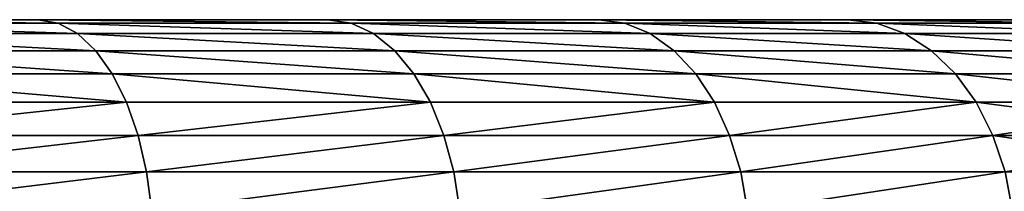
# Model space of a CAD drawing. Extents: x 1 to 183, y 3 to 451.
# Tile 245 of 256: x 109.37 to 120.18, y 386.21 to 388.1. Entities that reach past the tile are written whole.
import ezdxf

# ---------------------------------------------------------------- set-up
doc = ezdxf.new("R2010")
doc.units = 0
doc.header["$LTSCALE"] = 2.54
doc.layers.get('0').update_dxf_attribs({"color": 13, "linetype": 'CONTINUOUS'})

# ---------------------------------------------------------------- blocks, each defined once
blk = doc.blocks.new('DOZOWNIK_DO_MYD_A_FRIEGO_S')
at = {"color": 0}
for p, q in [((109.572, 388.099, 56.253), (106.21, 388.099, 54.519)), ((106.21, 388.099, 126.837), (109.572, 388.099, 125.103)), ((106.21, 388.099, 126.837), (109.572, 388.099, 125.103)), ((109.572, 388.099, 56.253), (106.21, 388.099, 54.519)), ((109.793, 388.061, 125.485), (106.393, 388.061, 127.238)), ((109.793, 388.061, 125.485), (106.393, 388.061, 127.238)), ((106.393, 388.061, 54.118), (109.793, 388.061, 55.871)), ((106.393, 388.061, 54.118), (109.793, 388.061, 55.871)), ((112.754, 388.099, 58.298), (109.572, 388.099, 56.253)), ((109.572, 388.099, 125.103), (112.754, 388.099, 123.058)), ((109.572, 388.099, 125.103), (112.754, 388.099, 123.058)), ((109.572, 388.099, 125.103), (109.793, 388.061, 125.485)), ((109.572, 388.099, 125.103), (109.793, 388.061, 125.485)), ((109.572, 388.099, 56.253), (109.793, 388.061, 55.871)), ((112.754, 388.099, 58.298), (109.572, 388.099, 56.253)), ((109.572, 388.099, 56.253), (109.793, 388.061, 55.871)), ((113.01, 388.061, 123.417), (109.793, 388.061, 125.485)), ((109.793, 388.061, 125.485), (110.006, 387.946, 125.856)), ((113.01, 388.061, 123.417), (109.793, 388.061, 125.485)), ((109.793, 388.061, 125.485), (110.006, 387.946, 125.856)), ((109.793, 388.061, 55.871), (110.006, 387.946, 55.5)), ((113.01, 388.061, 57.939), (109.793, 388.061, 55.871)), ((113.01, 388.061, 57.939), (109.793, 388.061, 55.871)), ((109.793, 388.061, 55.871), (110.006, 387.946, 55.5)), ((115.728, 388.099, 60.636), (112.754, 388.099, 58.298)), ((112.754, 388.099, 123.058), (115.728, 388.099, 120.72)), ((112.754, 388.099, 123.058), (115.728, 388.099, 120.72)), ((112.754, 388.099, 123.058), (113.01, 388.061, 123.417)), ((112.754, 388.099, 123.058), (113.01, 388.061, 123.417)), ((112.754, 388.099, 58.298), (113.01, 388.061, 57.939)), ((112.754, 388.099, 58.298), (113.01, 388.061, 57.939)), ((115.728, 388.099, 60.636), (112.754, 388.099, 58.298)), ((113.01, 388.061, 123.417), (116.017, 388.061, 121.053)), ((113.01, 388.061, 123.417), (116.017, 388.061, 121.053)), ((113.01, 388.061, 123.417), (113.258, 387.946, 123.766)), ((113.01, 388.061, 123.417), (113.258, 387.946, 123.766)), ((113.01, 388.061, 57.939), (113.258, 387.946, 57.59)), ((113.01, 388.061, 57.939), (113.258, 387.946, 57.59)), ((113.01, 388.061, 57.939), (116.017, 388.061, 60.303)), ((113.01, 388.061, 57.939), (116.017, 388.061, 60.303)), ((118.466, 388.099, 63.247), (115.728, 388.099, 60.636)), ((115.728, 388.099, 120.72), (118.466, 388.099, 118.109)), ((116.017, 388.061, 121.053), (115.728, 388.099, 120.72)), ((115.728, 388.099, 120.72), (118.466, 388.099, 118.109)), ((116.017, 388.061, 121.053), (115.728, 388.099, 120.72)), ((115.728, 388.099, 60.636), (116.017, 388.061, 60.303)), ((118.466, 388.099, 63.247), (115.728, 388.099, 60.636)), ((115.728, 388.099, 60.636), (116.017, 388.061, 60.303)), ((116.297, 387.946, 121.376), (116.017, 388.061, 121.053)), ((116.017, 388.061, 121.053), (118.785, 388.061, 118.414)), ((116.017, 388.061, 121.053), (118.785, 388.061, 118.414)), ((116.297, 387.946, 121.376), (116.017, 388.061, 121.053)), ((116.017, 388.061, 60.303), (116.297, 387.946, 59.98)), ((118.785, 388.061, 62.942), (116.017, 388.061, 60.303)), ((118.785, 388.061, 62.942), (116.017, 388.061, 60.303)), ((116.017, 388.061, 60.303), (116.297, 387.946, 59.98)), ((120.943, 388.099, 66.106), (118.466, 388.099, 63.247)), ((118.466, 388.099, 118.109), (120.943, 388.099, 115.25)), ((120.943, 388.099, 66.106), (118.466, 388.099, 63.247)), ((118.785, 388.061, 62.942), (118.466, 388.099, 63.247)), ((118.466, 388.099, 118.109), (120.943, 388.099, 115.25)), ((118.466, 388.099, 118.109), (118.785, 388.061, 118.414)), ((118.466, 388.099, 118.109), (118.785, 388.061, 118.414)), ((118.785, 388.061, 62.942), (118.466, 388.099, 63.247)), ((121.29, 388.061, 65.833), (118.785, 388.061, 62.942)), ((121.29, 388.061, 65.833), (118.785, 388.061, 62.942)), ((119.094, 387.946, 62.647), (118.785, 388.061, 62.942)), ((121.29, 388.061, 115.523), (118.785, 388.061, 118.414)), ((118.785, 388.061, 118.414), (119.094, 387.946, 118.709)), ((121.29, 388.061, 115.523), (118.785, 388.061, 118.414)), ((118.785, 388.061, 118.414), (119.094, 387.946, 118.709)), ((119.094, 387.946, 62.647), (118.785, 388.061, 62.942)), ((110.006, 387.946, 125.856), (106.571, 387.946, 127.627)), ((110.006, 387.946, 125.856), (106.571, 387.946, 127.627)), ((106.571, 387.946, 53.729), (110.006, 387.946, 55.5)), ((106.571, 387.946, 53.729), (110.006, 387.946, 55.5)), ((113.258, 387.946, 123.766), (110.006, 387.946, 125.856)), ((110.006, 387.946, 125.856), (110.207, 387.759, 126.203)), ((113.258, 387.946, 123.766), (110.006, 387.946, 125.856)), ((110.006, 387.946, 125.856), (110.207, 387.759, 126.203)), ((110.006, 387.946, 55.5), (110.207, 387.759, 55.153)), ((113.258, 387.946, 57.59), (110.006, 387.946, 55.5)), ((113.258, 387.946, 57.59), (110.006, 387.946, 55.5)), ((110.006, 387.946, 55.5), (110.207, 387.759, 55.153)), ((113.258, 387.946, 123.766), (116.297, 387.946, 121.376)), ((113.258, 387.946, 123.766), (116.297, 387.946, 121.376)), ((113.258, 387.946, 123.766), (113.491, 387.759, 124.093)), ((113.258, 387.946, 123.766), (113.491, 387.759, 124.093)), ((113.258, 387.946, 57.59), (113.491, 387.759, 57.263)), ((113.258, 387.946, 57.59), (113.491, 387.759, 57.263)), ((113.258, 387.946, 57.59), (116.297, 387.946, 59.98)), ((113.258, 387.946, 57.59), (116.297, 387.946, 59.98)), ((116.56, 387.759, 121.68), (116.297, 387.946, 121.376)), ((116.297, 387.946, 121.376), (119.094, 387.946, 118.709)), ((116.297, 387.946, 121.376), (119.094, 387.946, 118.709)), ((116.56, 387.759, 121.68), (116.297, 387.946, 121.376)), ((116.297, 387.946, 59.98), (116.56, 387.759, 59.676)), ((119.094, 387.946, 62.647), (116.297, 387.946, 59.98)), ((119.094, 387.946, 62.647), (116.297, 387.946, 59.98)), ((116.297, 387.946, 59.98), (116.56, 387.759, 59.676)), ((121.626, 387.946, 65.569), (119.094, 387.946, 62.647)), ((121.626, 387.946, 65.569), (119.094, 387.946, 62.647)), ((119.385, 387.759, 62.37), (119.094, 387.946, 62.647)), ((121.626, 387.946, 115.787), (119.094, 387.946, 118.709)), ((119.094, 387.946, 118.709), (119.385, 387.759, 118.986)), ((121.626, 387.946, 115.787), (119.094, 387.946, 118.709)), ((119.094, 387.946, 118.709), (119.385, 387.759, 118.986)), ((119.385, 387.759, 62.37), (119.094, 387.946, 62.647)), ((110.207, 387.759, 126.203), (106.737, 387.759, 127.992)), ((110.207, 387.759, 126.203), (106.737, 387.759, 127.992)), ((106.737, 387.759, 53.364), (110.207, 387.759, 55.153)), ((106.737, 387.759, 53.364), (110.207, 387.759, 55.153)), ((113.491, 387.759, 124.093), (110.207, 387.759, 126.203)), ((110.207, 387.759, 126.203), (110.388, 387.505, 126.517)), ((113.491, 387.759, 124.093), (110.207, 387.759, 126.203)), ((110.207, 387.759, 126.203), (110.388, 387.505, 126.517)), ((110.207, 387.759, 55.153), (110.388, 387.505, 54.839)), ((113.491, 387.759, 57.263), (110.207, 387.759, 55.153)), ((113.491, 387.759, 57.263), (110.207, 387.759, 55.153)), ((110.207, 387.759, 55.153), (110.388, 387.505, 54.839)), ((113.491, 387.759, 124.093), (116.56, 387.759, 121.68)), ((113.491, 387.759, 124.093), (116.56, 387.759, 121.68)), ((113.491, 387.759, 124.093), (113.701, 387.505, 124.388)), ((113.491, 387.759, 124.093), (113.701, 387.505, 124.388)), ((113.491, 387.759, 57.263), (113.701, 387.505, 56.968)), ((113.491, 387.759, 57.263), (113.701, 387.505, 56.968)), ((113.491, 387.759, 57.263), (116.56, 387.759, 59.676)), ((113.491, 387.759, 57.263), (116.56, 387.759, 59.676)), ((116.797, 387.505, 121.954), (116.56, 387.759, 121.68)), ((116.56, 387.759, 121.68), (119.385, 387.759, 118.986)), ((116.56, 387.759, 121.68), (119.385, 387.759, 118.986)), ((116.797, 387.505, 121.954), (116.56, 387.759, 121.68)), ((116.56, 387.759, 59.676), (116.797, 387.505, 59.402)), ((119.385, 387.759, 62.37), (116.56, 387.759, 59.676)), ((119.385, 387.759, 62.37), (116.56, 387.759, 59.676)), ((116.56, 387.759, 59.676), (116.797, 387.505, 59.402)), ((121.941, 387.759, 65.32), (119.385, 387.759, 62.37)), ((121.941, 387.759, 65.32), (119.385, 387.759, 62.37)), ((119.647, 387.505, 62.12), (119.385, 387.759, 62.37)), ((121.941, 387.759, 116.035), (119.385, 387.759, 118.986)), ((119.385, 387.759, 118.986), (119.647, 387.505, 119.236)), ((121.941, 387.759, 116.035), (119.385, 387.759, 118.986)), ((119.385, 387.759, 118.986), (119.647, 387.505, 119.236)), ((119.647, 387.505, 62.12), (119.385, 387.759, 62.37)), ((110.388, 387.505, 126.517), (106.888, 387.505, 128.322)), ((110.388, 387.505, 126.517), (106.888, 387.505, 128.322)), ((106.888, 387.505, 53.034), (110.388, 387.505, 54.839)), ((106.888, 387.505, 53.034), (110.388, 387.505, 54.839)), ((113.701, 387.505, 124.388), (110.388, 387.505, 126.517)), ((110.388, 387.505, 126.517), (110.545, 387.192, 126.788)), ((113.701, 387.505, 124.388), (110.388, 387.505, 126.517)), ((110.388, 387.505, 126.517), (110.545, 387.192, 126.788)), ((110.388, 387.505, 54.839), (110.545, 387.192, 54.568)), ((113.701, 387.505, 56.968), (110.388, 387.505, 54.839)), ((113.701, 387.505, 56.968), (110.388, 387.505, 54.839)), ((110.388, 387.505, 54.839), (110.545, 387.192, 54.568)), ((113.701, 387.505, 124.388), (116.797, 387.505, 121.954)), ((113.701, 387.505, 124.388), (116.797, 387.505, 121.954)), ((113.701, 387.505, 124.388), (113.883, 387.192, 124.643)), ((113.701, 387.505, 124.388), (113.883, 387.192, 124.643)), ((113.701, 387.505, 56.968), (113.883, 387.192, 56.713)), ((113.701, 387.505, 56.968), (113.883, 387.192, 56.713)), ((113.701, 387.505, 56.968), (116.797, 387.505, 59.402)), ((113.701, 387.505, 56.968), (116.797, 387.505, 59.402)), ((117.002, 387.192, 122.19), (116.797, 387.505, 121.954)), ((116.797, 387.505, 121.954), (119.647, 387.505, 119.236)), ((116.797, 387.505, 121.954), (119.647, 387.505, 119.236)), ((117.002, 387.192, 122.19), (116.797, 387.505, 121.954)), ((116.797, 387.505, 59.402), (117.002, 387.192, 59.166)), ((119.647, 387.505, 62.12), (116.797, 387.505, 59.402)), ((119.647, 387.505, 62.12), (116.797, 387.505, 59.402)), ((116.797, 387.505, 59.402), (117.002, 387.192, 59.166)), ((122.226, 387.505, 65.096), (119.647, 387.505, 62.12)), ((122.226, 387.505, 65.096), (119.647, 387.505, 62.12)), ((119.874, 387.192, 61.904), (119.647, 387.505, 62.12)), ((122.226, 387.505, 116.26), (119.647, 387.505, 119.236)), ((119.647, 387.505, 119.236), (119.874, 387.192, 119.452)), ((122.226, 387.505, 116.26), (119.647, 387.505, 119.236)), ((119.647, 387.505, 119.236), (119.874, 387.192, 119.452)), ((119.874, 387.192, 61.904), (119.647, 387.505, 62.12)), ((110.545, 387.192, 126.788), (107.018, 387.192, 128.607)), ((110.545, 387.192, 126.788), (107.018, 387.192, 128.607)), ((107.018, 387.192, 52.749), (110.545, 387.192, 54.568)), ((107.018, 387.192, 52.749), (110.545, 387.192, 54.568)), ((113.883, 387.192, 124.643), (110.545, 387.192, 126.788)), ((110.545, 387.192, 126.788), (110.672, 386.829, 127.008)), ((113.883, 387.192, 124.643), (110.545, 387.192, 126.788)), ((110.545, 387.192, 126.788), (110.672, 386.829, 127.008)), ((110.545, 387.192, 54.568), (110.672, 386.829, 54.348)), ((113.883, 387.192, 56.713), (110.545, 387.192, 54.568)), ((113.883, 387.192, 56.713), (110.545, 387.192, 54.568)), ((110.545, 387.192, 54.568), (110.672, 386.829, 54.348)), ((113.883, 387.192, 124.643), (117.002, 387.192, 122.19)), ((113.883, 387.192, 124.643), (117.002, 387.192, 122.19)), ((113.883, 387.192, 124.643), (114.03, 386.829, 124.85)), ((113.883, 387.192, 124.643), (114.03, 386.829, 124.85)), ((113.883, 387.192, 56.713), (114.03, 386.829, 56.506)), ((113.883, 387.192, 56.713), (114.03, 386.829, 56.506)), ((113.883, 387.192, 56.713), (117.002, 387.192, 59.166)), ((113.883, 387.192, 56.713), (117.002, 387.192, 59.166)), ((117.168, 386.829, 122.382), (117.002, 387.192, 122.19)), ((117.002, 387.192, 122.19), (119.874, 387.192, 119.452)), ((117.002, 387.192, 122.19), (119.874, 387.192, 119.452)), ((117.168, 386.829, 122.382), (117.002, 387.192, 122.19)), ((117.002, 387.192, 59.166), (117.168, 386.829, 58.974)), ((119.874, 387.192, 61.904), (117.002, 387.192, 59.166)), ((119.874, 387.192, 61.904), (117.002, 387.192, 59.166)), ((117.002, 387.192, 59.166), (117.168, 386.829, 58.974)), ((122.472, 387.192, 64.903), (119.874, 387.192, 61.904)), ((122.472, 387.192, 64.903), (119.874, 387.192, 61.904)), ((120.058, 386.829, 61.729), (119.874, 387.192, 61.904)), ((122.472, 387.192, 116.453), (119.874, 387.192, 119.452)), ((119.874, 387.192, 119.452), (120.058, 386.829, 119.627)), ((122.472, 387.192, 116.453), (119.874, 387.192, 119.452)), ((119.874, 387.192, 119.452), (120.058, 386.829, 119.627)), ((120.058, 386.829, 61.729), (119.874, 387.192, 61.904)), ((110.672, 386.829, 127.008), (107.124, 386.829, 128.838)), ((110.672, 386.829, 127.008), (107.124, 386.829, 128.838)), ((107.124, 386.829, 52.518), (110.672, 386.829, 54.348)), ((107.124, 386.829, 52.518), (110.672, 386.829, 54.348)), ((114.03, 386.829, 124.85), (110.672, 386.829, 127.008)), ((110.672, 386.829, 127.008), (110.765, 386.428, 127.17)), ((114.03, 386.829, 124.85), (110.672, 386.829, 127.008)), ((110.672, 386.829, 127.008), (110.765, 386.428, 127.17)), ((110.672, 386.829, 54.348), (110.765, 386.428, 54.186)), ((114.03, 386.829, 56.506), (110.672, 386.829, 54.348)), ((114.03, 386.829, 56.506), (110.672, 386.829, 54.348)), ((110.672, 386.829, 54.348), (110.765, 386.428, 54.186)), ((114.03, 386.829, 124.85), (117.168, 386.829, 122.382)), ((114.03, 386.829, 124.85), (117.168, 386.829, 122.382)), ((114.03, 386.829, 124.85), (114.139, 386.428, 125.002)), ((114.03, 386.829, 124.85), (114.139, 386.428, 125.002)), ((114.03, 386.829, 56.506), (114.139, 386.428, 56.354)), ((114.03, 386.829, 56.506), (114.139, 386.428, 56.354)), ((114.03, 386.829, 56.506), (117.168, 386.829, 58.974)), ((114.03, 386.829, 56.506), (117.168, 386.829, 58.974)), ((117.291, 386.428, 122.524), (117.168, 386.829, 122.382)), ((117.168, 386.829, 122.382), (120.058, 386.829, 119.627)), ((117.168, 386.829, 122.382), (120.058, 386.829, 119.627)), ((117.291, 386.428, 122.524), (117.168, 386.829, 122.382)), ((117.168, 386.829, 58.974), (117.291, 386.428, 58.832)), ((120.058, 386.829, 61.729), (117.168, 386.829, 58.974)), ((120.058, 386.829, 61.729), (117.168, 386.829, 58.974)), ((117.168, 386.829, 58.974), (117.291, 386.428, 58.832)), ((122.672, 386.829, 64.746), (120.058, 386.829, 61.729)), ((122.672, 386.829, 64.746), (120.058, 386.829, 61.729)), ((120.193, 386.428, 61.6), (120.058, 386.829, 61.729)), ((122.672, 386.829, 116.61), (120.058, 386.829, 119.627)), ((120.058, 386.829, 119.627), (120.193, 386.428, 119.756)), ((122.672, 386.829, 116.61), (120.058, 386.829, 119.627)), ((120.058, 386.829, 119.627), (120.193, 386.428, 119.756)), ((120.193, 386.428, 61.6), (120.058, 386.829, 61.729)), ((110.765, 386.428, 127.17), (107.201, 386.428, 129.008)), ((110.765, 386.428, 127.17), (107.201, 386.428, 129.008)), ((107.201, 386.428, 52.348), (110.765, 386.428, 54.186)), ((107.201, 386.428, 52.348), (110.765, 386.428, 54.186)), ((114.139, 386.428, 125.002), (110.765, 386.428, 127.17)), ((110.765, 386.428, 127.17), (110.823, 386, 127.27)), ((114.139, 386.428, 125.002), (110.765, 386.428, 127.17)), ((110.765, 386.428, 127.17), (110.823, 386, 127.27)), ((110.765, 386.428, 54.186), (110.823, 386, 54.086)), ((114.139, 386.428, 56.354), (110.765, 386.428, 54.186)), ((114.139, 386.428, 56.354), (110.765, 386.428, 54.186)), ((110.765, 386.428, 54.186), (110.823, 386, 54.086)), ((114.139, 386.428, 125.002), (117.291, 386.428, 122.524)), ((114.139, 386.428, 125.002), (117.291, 386.428, 122.524)), ((114.139, 386.428, 125.002), (114.205, 386, 125.096)), ((114.139, 386.428, 125.002), (114.205, 386, 125.096)), ((114.139, 386.428, 56.354), (114.205, 386, 56.26)), ((114.139, 386.428, 56.354), (114.205, 386, 56.26)), ((114.139, 386.428, 56.354), (117.291, 386.428, 58.832)), ((114.139, 386.428, 56.354), (117.291, 386.428, 58.832)), ((117.366, 386, 122.61), (117.291, 386.428, 122.524)), ((117.291, 386.428, 122.524), (120.193, 386.428, 119.756)), ((117.291, 386.428, 122.524), (120.193, 386.428, 119.756)), ((117.366, 386, 122.61), (117.291, 386.428, 122.524)), ((117.291, 386.428, 58.832), (117.366, 386, 58.746)), ((120.193, 386.428, 61.6), (117.291, 386.428, 58.832)), ((120.193, 386.428, 61.6), (117.291, 386.428, 58.832)), ((117.291, 386.428, 58.832), (117.366, 386, 58.746))]:
    blk.add_line(p, q, dxfattribs=at)
mesh = blk.add_polyface(dxfattribs=at)
corners = [(84.039, 388.099, 51.332), (91.588, 388.099, 50.972), (87.805, 388.099, 50.972), (95.354, 388.099, 51.332), (80.325, 388.099, 52.048), (99.068, 388.099, 52.048), (76.695, 388.099, 53.113), (102.698, 388.099, 53.113), (73.183, 388.099, 54.519), (106.21, 388.099, 54.519), (69.821, 388.099, 56.253), (109.572, 388.099, 56.253), (66.639, 388.099, 58.298), (112.754, 388.099, 58.298), (63.665, 388.099, 60.636), (115.728, 388.099, 60.636), (60.927, 388.099, 63.247), (118.466, 388.099, 63.247), (58.45, 388.099, 66.106), (120.943, 388.099, 66.106), (56.256, 388.099, 69.187), (123.137, 388.099, 69.187), (54.364, 388.099, 72.463), (125.029, 388.099, 72.463), (52.793, 388.099, 75.904), (126.6, 388.099, 75.904), (51.556, 388.099, 79.479), (127.837, 388.099, 79.479), (89.697, 388.099, 81.28), (50.664, 388.099, 83.155), (88.065, 388.099, 81.423), (86.482, 388.099, 81.847), (84.998, 388.099, 82.539), (83.656, 388.099, 83.479), (50.126, 388.099, 86.899), (82.497, 388.099, 84.637), (81.558, 388.099, 85.979), (80.865, 388.099, 87.464), (49.946, 388.099, 90.678), (80.441, 388.099, 89.046), (80.299, 388.099, 90.678), (50.126, 388.099, 94.457), (80.441, 388.099, 92.31), (80.865, 388.099, 93.892), (81.558, 388.099, 95.377), (50.664, 388.099, 98.201), (82.497, 388.099, 96.719), (83.656, 388.099, 97.877), (84.998, 388.099, 98.817), (51.556, 388.099, 101.877), (86.482, 388.099, 99.509), (88.065, 388.099, 99.933), (89.697, 388.099, 100.076), (128.729, 388.099, 83.155), (91.329, 388.099, 81.423), (92.911, 388.099, 81.847), (94.396, 388.099, 82.539), (95.737, 388.099, 83.479), (129.268, 388.099, 86.899), (96.896, 388.099, 84.637), (97.835, 388.099, 85.979), (98.528, 388.099, 87.464), (129.448, 388.099, 90.678), (98.952, 388.099, 89.046), (99.095, 388.099, 90.678), (98.952, 388.099, 92.31), (129.268, 388.099, 94.457), (98.528, 388.099, 93.892), (97.835, 388.099, 95.377), (128.729, 388.099, 98.201), (96.896, 388.099, 96.719), (95.737, 388.099, 97.877), (94.396, 388.099, 98.817), (127.837, 388.099, 101.877), (92.911, 388.099, 99.509), (91.329, 388.099, 99.933), (52.793, 388.099, 105.452), (126.6, 388.099, 105.452), (54.364, 388.099, 108.893), (125.029, 388.099, 108.893), (56.256, 388.099, 112.169), (123.137, 388.099, 112.169), (58.45, 388.099, 115.25), (120.943, 388.099, 115.25), (60.927, 388.099, 118.109), (118.466, 388.099, 118.109), (63.665, 388.099, 120.72), (115.728, 388.099, 120.72), (66.639, 388.099, 123.058), (112.754, 388.099, 123.058), (69.821, 388.099, 125.103), (109.572, 388.099, 125.103), (73.183, 388.099, 126.837), (106.21, 388.099, 126.837), (76.695, 388.099, 128.243), (102.698, 388.099, 128.243), (80.325, 388.099, 129.308), (99.068, 388.099, 129.308), (84.039, 388.099, 130.024), (95.354, 388.099, 130.024), (87.805, 388.099, 130.384), (91.588, 388.099, 130.384)]
mesh.append_faces([[corners[k] for k in face] for face in [(0, 1, 2), (99, 100, 101)]], dxfattribs={"vtx0": -1, "color": 0})
mesh.append_faces([[corners[k] for k in face] for face in [(1, 0, 3), (3, 4, 5), (5, 6, 7), (7, 8, 9), (9, 10, 11), (11, 12, 13), (13, 14, 15), (15, 16, 17), (17, 18, 19), (19, 20, 21), (21, 22, 23), (23, 24, 25), (25, 26, 27), (28, 29, 30), (30, 29, 31), (31, 29, 32), (32, 29, 33), (33, 34, 35), (35, 34, 36), (36, 34, 37), (37, 38, 39), (39, 38, 40), (40, 41, 42), (42, 41, 43), (43, 41, 44), (44, 45, 46), (46, 45, 47), (47, 45, 48), (48, 49, 50), (50, 49, 51), (51, 49, 52), (53, 57, 58), (58, 61, 62), (62, 65, 66), (66, 68, 69), (69, 72, 73), (73, 76, 77), (77, 78, 79), (79, 80, 81), (81, 82, 83), (83, 84, 85), (85, 86, 87), (87, 88, 89), (89, 90, 91), (91, 92, 93), (93, 94, 95), (95, 96, 97), (97, 98, 99)]], dxfattribs={"vtx0": -1, "vtx1": -1, "color": 0})
mesh.append_faces([[corners[k] for k in face] for face in [(27, 26, 28), (73, 52, 49)]], dxfattribs={"vtx0": -1, "vtx1": -1, "vtx2": -1, "color": 0})
mesh.append_faces([[corners[k] for k in face] for face in [(3, 0, 4), (5, 4, 6), (7, 6, 8), (9, 8, 10), (11, 10, 12), (13, 12, 14), (15, 14, 16), (17, 16, 18), (19, 18, 20), (21, 20, 22), (23, 22, 24), (25, 24, 26), (28, 26, 29), (33, 29, 34), (37, 34, 38), (40, 38, 41), (44, 41, 45), (48, 45, 49), (28, 53, 27), (53, 28, 54), (53, 54, 55), (53, 55, 56), (53, 56, 57), (58, 57, 59), (58, 59, 60), (58, 60, 61), (62, 61, 63), (62, 63, 64), (62, 64, 65), (66, 65, 67), (66, 67, 68), (69, 68, 70), (69, 70, 71), (69, 71, 72), (73, 72, 74), (73, 74, 75), (73, 75, 52), (73, 49, 76), (77, 76, 78), (79, 78, 80), (81, 80, 82), (83, 82, 84), (85, 84, 86), (87, 86, 88), (89, 88, 90), (91, 90, 92), (93, 92, 94), (95, 94, 96), (97, 96, 98), (99, 98, 100)]], dxfattribs={"vtx0": -1, "vtx2": -1, "color": 0})
mesh = blk.add_polyface(dxfattribs=at)
corners = [(106.21, 388.099, 126.837), (109.793, 388.061, 125.485), (109.572, 388.099, 125.103), (106.393, 388.061, 127.238)]
mesh.append_faces([[corners[k] for k in face] for face in [(0, 1, 2), (1, 0, 3)]], dxfattribs={"vtx0": -1, "color": 0})
mesh = blk.add_polyface(dxfattribs=at)
corners = [(106.21, 388.099, 54.519), (109.793, 388.061, 55.871), (106.393, 388.061, 54.118), (109.572, 388.099, 56.253)]
mesh.append_faces([[corners[k] for k in face] for face in [(0, 1, 2), (1, 0, 3)]], dxfattribs={"vtx0": -1, "color": 0})
mesh = blk.add_polyface(dxfattribs=at)
corners = [(106.393, 388.061, 127.238), (110.006, 387.946, 125.856), (109.793, 388.061, 125.485), (106.571, 387.946, 127.627)]
mesh.append_faces([[corners[k] for k in face] for face in [(0, 1, 2), (1, 0, 3)]], dxfattribs={"vtx0": -1, "color": 0})
mesh = blk.add_polyface(dxfattribs=at)
corners = [(106.393, 388.061, 54.118), (110.006, 387.946, 55.5), (106.571, 387.946, 53.729), (109.793, 388.061, 55.871)]
mesh.append_faces([[corners[k] for k in face] for face in [(0, 1, 2), (1, 0, 3)]], dxfattribs={"vtx0": -1, "color": 0})
mesh = blk.add_polyface(dxfattribs=at)
corners = [(109.572, 388.099, 125.103), (113.01, 388.061, 123.417), (112.754, 388.099, 123.058), (109.793, 388.061, 125.485)]
mesh.append_faces([[corners[k] for k in face] for face in [(0, 1, 2), (1, 0, 3)]], dxfattribs={"vtx0": -1, "color": 0})
mesh = blk.add_polyface(dxfattribs=at)
corners = [(109.572, 388.099, 56.253), (113.01, 388.061, 57.939), (109.793, 388.061, 55.871), (112.754, 388.099, 58.298)]
mesh.append_faces([[corners[k] for k in face] for face in [(0, 1, 2), (1, 0, 3)]], dxfattribs={"vtx0": -1, "color": 0})
mesh = blk.add_polyface(dxfattribs=at)
corners = [(109.793, 388.061, 125.485), (113.258, 387.946, 123.766), (113.01, 388.061, 123.417), (110.006, 387.946, 125.856)]
mesh.append_faces([[corners[k] for k in face] for face in [(0, 1, 2), (1, 0, 3)]], dxfattribs={"vtx0": -1, "color": 0})
mesh = blk.add_polyface(dxfattribs=at)
corners = [(109.793, 388.061, 55.871), (113.258, 387.946, 57.59), (110.006, 387.946, 55.5), (113.01, 388.061, 57.939)]
mesh.append_faces([[corners[k] for k in face] for face in [(0, 1, 2), (1, 0, 3)]], dxfattribs={"vtx0": -1, "color": 0})
mesh = blk.add_polyface(dxfattribs=at)
corners = [(112.754, 388.099, 123.058), (116.017, 388.061, 121.053), (115.728, 388.099, 120.72), (113.01, 388.061, 123.417)]
mesh.append_faces([[corners[k] for k in face] for face in [(0, 1, 2), (1, 0, 3)]], dxfattribs={"vtx0": -1, "color": 0})
mesh = blk.add_polyface(dxfattribs=at)
corners = [(112.754, 388.099, 58.298), (116.017, 388.061, 60.303), (113.01, 388.061, 57.939), (115.728, 388.099, 60.636)]
mesh.append_faces([[corners[k] for k in face] for face in [(0, 1, 2), (1, 0, 3)]], dxfattribs={"vtx0": -1, "color": 0})
mesh = blk.add_polyface(dxfattribs=at)
corners = [(113.01, 388.061, 123.417), (116.297, 387.946, 121.376), (116.017, 388.061, 121.053), (113.258, 387.946, 123.766)]
mesh.append_faces([[corners[k] for k in face] for face in [(0, 1, 2), (1, 0, 3)]], dxfattribs={"vtx0": -1, "color": 0})
mesh = blk.add_polyface(dxfattribs=at)
corners = [(113.01, 388.061, 57.939), (116.297, 387.946, 59.98), (113.258, 387.946, 57.59), (116.017, 388.061, 60.303)]
mesh.append_faces([[corners[k] for k in face] for face in [(0, 1, 2), (1, 0, 3)]], dxfattribs={"vtx0": -1, "color": 0})
mesh = blk.add_polyface(dxfattribs=at)
corners = [(115.728, 388.099, 120.72), (118.785, 388.061, 118.414), (118.466, 388.099, 118.109), (116.017, 388.061, 121.053)]
mesh.append_faces([[corners[k] for k in face] for face in [(0, 1, 2), (1, 0, 3)]], dxfattribs={"vtx0": -1, "color": 0})
mesh = blk.add_polyface(dxfattribs=at)
corners = [(115.728, 388.099, 60.636), (118.785, 388.061, 62.942), (116.017, 388.061, 60.303), (118.466, 388.099, 63.247)]
mesh.append_faces([[corners[k] for k in face] for face in [(0, 1, 2), (1, 0, 3)]], dxfattribs={"vtx0": -1, "color": 0})
mesh = blk.add_polyface(dxfattribs=at)
corners = [(116.017, 388.061, 121.053), (119.094, 387.946, 118.709), (118.785, 388.061, 118.414), (116.297, 387.946, 121.376)]
mesh.append_faces([[corners[k] for k in face] for face in [(0, 1, 2), (1, 0, 3)]], dxfattribs={"vtx0": -1, "color": 0})
mesh = blk.add_polyface(dxfattribs=at)
corners = [(116.017, 388.061, 60.303), (119.094, 387.946, 62.647), (116.297, 387.946, 59.98), (118.785, 388.061, 62.942)]
mesh.append_faces([[corners[k] for k in face] for face in [(0, 1, 2), (1, 0, 3)]], dxfattribs={"vtx0": -1, "color": 0})
mesh = blk.add_polyface(dxfattribs=at)
corners = [(118.466, 388.099, 63.247), (121.29, 388.061, 65.833), (118.785, 388.061, 62.942), (120.943, 388.099, 66.106)]
mesh.append_faces([[corners[k] for k in face] for face in [(0, 1, 2), (1, 0, 3)]], dxfattribs={"vtx0": -1, "color": 0})
mesh = blk.add_polyface(dxfattribs=at)
corners = [(118.466, 388.099, 118.109), (121.29, 388.061, 115.523), (120.943, 388.099, 115.25), (118.785, 388.061, 118.414)]
mesh.append_faces([[corners[k] for k in face] for face in [(0, 1, 2), (1, 0, 3)]], dxfattribs={"vtx0": -1, "color": 0})
mesh = blk.add_polyface(dxfattribs=at)
corners = [(118.785, 388.061, 62.942), (121.626, 387.946, 65.569), (119.094, 387.946, 62.647), (121.29, 388.061, 65.833)]
mesh.append_faces([[corners[k] for k in face] for face in [(0, 1, 2), (1, 0, 3)]], dxfattribs={"vtx0": -1, "color": 0})
mesh = blk.add_polyface(dxfattribs=at)
corners = [(118.785, 388.061, 118.414), (121.626, 387.946, 115.787), (121.29, 388.061, 115.523), (119.094, 387.946, 118.709)]
mesh.append_faces([[corners[k] for k in face] for face in [(0, 1, 2), (1, 0, 3)]], dxfattribs={"vtx0": -1, "color": 0})
mesh = blk.add_polyface(dxfattribs=at)
corners = [(106.571, 387.946, 127.627), (110.207, 387.759, 126.203), (110.006, 387.946, 125.856), (106.737, 387.759, 127.992)]
mesh.append_faces([[corners[k] for k in face] for face in [(0, 1, 2), (1, 0, 3)]], dxfattribs={"vtx0": -1, "color": 0})
mesh = blk.add_polyface(dxfattribs=at)
corners = [(106.571, 387.946, 53.729), (110.207, 387.759, 55.153), (106.737, 387.759, 53.364), (110.006, 387.946, 55.5)]
mesh.append_faces([[corners[k] for k in face] for face in [(0, 1, 2), (1, 0, 3)]], dxfattribs={"vtx0": -1, "color": 0})
mesh = blk.add_polyface(dxfattribs=at)
corners = [(110.006, 387.946, 125.856), (113.491, 387.759, 124.093), (113.258, 387.946, 123.766), (110.207, 387.759, 126.203)]
mesh.append_faces([[corners[k] for k in face] for face in [(0, 1, 2), (1, 0, 3)]], dxfattribs={"vtx0": -1, "color": 0})
mesh = blk.add_polyface(dxfattribs=at)
corners = [(110.006, 387.946, 55.5), (113.491, 387.759, 57.263), (110.207, 387.759, 55.153), (113.258, 387.946, 57.59)]
mesh.append_faces([[corners[k] for k in face] for face in [(0, 1, 2), (1, 0, 3)]], dxfattribs={"vtx0": -1, "color": 0})
mesh = blk.add_polyface(dxfattribs=at)
corners = [(113.258, 387.946, 123.766), (116.56, 387.759, 121.68), (116.297, 387.946, 121.376), (113.491, 387.759, 124.093)]
mesh.append_faces([[corners[k] for k in face] for face in [(0, 1, 2), (1, 0, 3)]], dxfattribs={"vtx0": -1, "color": 0})
mesh = blk.add_polyface(dxfattribs=at)
corners = [(113.258, 387.946, 57.59), (116.56, 387.759, 59.676), (113.491, 387.759, 57.263), (116.297, 387.946, 59.98)]
mesh.append_faces([[corners[k] for k in face] for face in [(0, 1, 2), (1, 0, 3)]], dxfattribs={"vtx0": -1, "color": 0})
mesh = blk.add_polyface(dxfattribs=at)
corners = [(116.297, 387.946, 121.376), (119.385, 387.759, 118.986), (119.094, 387.946, 118.709), (116.56, 387.759, 121.68)]
mesh.append_faces([[corners[k] for k in face] for face in [(0, 1, 2), (1, 0, 3)]], dxfattribs={"vtx0": -1, "color": 0})
mesh = blk.add_polyface(dxfattribs=at)
corners = [(116.297, 387.946, 59.98), (119.385, 387.759, 62.37), (116.56, 387.759, 59.676), (119.094, 387.946, 62.647)]
mesh.append_faces([[corners[k] for k in face] for face in [(0, 1, 2), (1, 0, 3)]], dxfattribs={"vtx0": -1, "color": 0})
mesh = blk.add_polyface(dxfattribs=at)
corners = [(119.094, 387.946, 62.647), (121.941, 387.759, 65.32), (119.385, 387.759, 62.37), (121.626, 387.946, 65.569)]
mesh.append_faces([[corners[k] for k in face] for face in [(0, 1, 2), (1, 0, 3)]], dxfattribs={"vtx0": -1, "color": 0})
mesh = blk.add_polyface(dxfattribs=at)
corners = [(119.094, 387.946, 118.709), (121.941, 387.759, 116.035), (121.626, 387.946, 115.787), (119.385, 387.759, 118.986)]
mesh.append_faces([[corners[k] for k in face] for face in [(0, 1, 2), (1, 0, 3)]], dxfattribs={"vtx0": -1, "color": 0})
mesh = blk.add_polyface(dxfattribs=at)
corners = [(106.737, 387.759, 127.992), (110.388, 387.505, 126.517), (110.207, 387.759, 126.203), (106.888, 387.505, 128.322)]
mesh.append_faces([[corners[k] for k in face] for face in [(0, 1, 2), (1, 0, 3)]], dxfattribs={"vtx0": -1, "color": 0})
mesh = blk.add_polyface(dxfattribs=at)
corners = [(106.737, 387.759, 53.364), (110.388, 387.505, 54.839), (106.888, 387.505, 53.034), (110.207, 387.759, 55.153)]
mesh.append_faces([[corners[k] for k in face] for face in [(0, 1, 2), (1, 0, 3)]], dxfattribs={"vtx0": -1, "color": 0})
mesh = blk.add_polyface(dxfattribs=at)
corners = [(110.207, 387.759, 126.203), (113.701, 387.505, 124.388), (113.491, 387.759, 124.093), (110.388, 387.505, 126.517)]
mesh.append_faces([[corners[k] for k in face] for face in [(0, 1, 2), (1, 0, 3)]], dxfattribs={"vtx0": -1, "color": 0})
mesh = blk.add_polyface(dxfattribs=at)
corners = [(110.207, 387.759, 55.153), (113.701, 387.505, 56.968), (110.388, 387.505, 54.839), (113.491, 387.759, 57.263)]
mesh.append_faces([[corners[k] for k in face] for face in [(0, 1, 2), (1, 0, 3)]], dxfattribs={"vtx0": -1, "color": 0})
mesh = blk.add_polyface(dxfattribs=at)
corners = [(113.491, 387.759, 124.093), (116.797, 387.505, 121.954), (116.56, 387.759, 121.68), (113.701, 387.505, 124.388)]
mesh.append_faces([[corners[k] for k in face] for face in [(0, 1, 2), (1, 0, 3)]], dxfattribs={"vtx0": -1, "color": 0})
mesh = blk.add_polyface(dxfattribs=at)
corners = [(113.491, 387.759, 57.263), (116.797, 387.505, 59.402), (113.701, 387.505, 56.968), (116.56, 387.759, 59.676)]
mesh.append_faces([[corners[k] for k in face] for face in [(0, 1, 2), (1, 0, 3)]], dxfattribs={"vtx0": -1, "color": 0})
mesh = blk.add_polyface(dxfattribs=at)
corners = [(116.56, 387.759, 121.68), (119.647, 387.505, 119.236), (119.385, 387.759, 118.986), (116.797, 387.505, 121.954)]
mesh.append_faces([[corners[k] for k in face] for face in [(0, 1, 2), (1, 0, 3)]], dxfattribs={"vtx0": -1, "color": 0})
mesh = blk.add_polyface(dxfattribs=at)
corners = [(116.56, 387.759, 59.676), (119.647, 387.505, 62.12), (116.797, 387.505, 59.402), (119.385, 387.759, 62.37)]
mesh.append_faces([[corners[k] for k in face] for face in [(0, 1, 2), (1, 0, 3)]], dxfattribs={"vtx0": -1, "color": 0})
mesh = blk.add_polyface(dxfattribs=at)
corners = [(119.385, 387.759, 62.37), (122.226, 387.505, 65.096), (119.647, 387.505, 62.12), (121.941, 387.759, 65.32)]
mesh.append_faces([[corners[k] for k in face] for face in [(0, 1, 2), (1, 0, 3)]], dxfattribs={"vtx0": -1, "color": 0})
mesh = blk.add_polyface(dxfattribs=at)
corners = [(119.385, 387.759, 118.986), (122.226, 387.505, 116.26), (121.941, 387.759, 116.035), (119.647, 387.505, 119.236)]
mesh.append_faces([[corners[k] for k in face] for face in [(0, 1, 2), (1, 0, 3)]], dxfattribs={"vtx0": -1, "color": 0})
mesh = blk.add_polyface(dxfattribs=at)
corners = [(106.888, 387.505, 128.322), (110.545, 387.192, 126.788), (110.388, 387.505, 126.517), (107.018, 387.192, 128.607)]
mesh.append_faces([[corners[k] for k in face] for face in [(0, 1, 2), (1, 0, 3)]], dxfattribs={"vtx0": -1, "color": 0})
mesh = blk.add_polyface(dxfattribs=at)
corners = [(106.888, 387.505, 53.034), (110.545, 387.192, 54.568), (107.018, 387.192, 52.749), (110.388, 387.505, 54.839)]
mesh.append_faces([[corners[k] for k in face] for face in [(0, 1, 2), (1, 0, 3)]], dxfattribs={"vtx0": -1, "color": 0})
mesh = blk.add_polyface(dxfattribs=at)
corners = [(110.388, 387.505, 126.517), (113.883, 387.192, 124.643), (113.701, 387.505, 124.388), (110.545, 387.192, 126.788)]
mesh.append_faces([[corners[k] for k in face] for face in [(0, 1, 2), (1, 0, 3)]], dxfattribs={"vtx0": -1, "color": 0})
mesh = blk.add_polyface(dxfattribs=at)
corners = [(110.388, 387.505, 54.839), (113.883, 387.192, 56.713), (110.545, 387.192, 54.568), (113.701, 387.505, 56.968)]
mesh.append_faces([[corners[k] for k in face] for face in [(0, 1, 2), (1, 0, 3)]], dxfattribs={"vtx0": -1, "color": 0})
mesh = blk.add_polyface(dxfattribs=at)
corners = [(113.701, 387.505, 124.388), (117.002, 387.192, 122.19), (116.797, 387.505, 121.954), (113.883, 387.192, 124.643)]
mesh.append_faces([[corners[k] for k in face] for face in [(0, 1, 2), (1, 0, 3)]], dxfattribs={"vtx0": -1, "color": 0})
mesh = blk.add_polyface(dxfattribs=at)
corners = [(113.701, 387.505, 56.968), (117.002, 387.192, 59.166), (113.883, 387.192, 56.713), (116.797, 387.505, 59.402)]
mesh.append_faces([[corners[k] for k in face] for face in [(0, 1, 2), (1, 0, 3)]], dxfattribs={"vtx0": -1, "color": 0})
mesh = blk.add_polyface(dxfattribs=at)
corners = [(116.797, 387.505, 121.954), (119.874, 387.192, 119.452), (119.647, 387.505, 119.236), (117.002, 387.192, 122.19)]
mesh.append_faces([[corners[k] for k in face] for face in [(0, 1, 2), (1, 0, 3)]], dxfattribs={"vtx0": -1, "color": 0})
mesh = blk.add_polyface(dxfattribs=at)
corners = [(116.797, 387.505, 59.402), (119.874, 387.192, 61.904), (117.002, 387.192, 59.166), (119.647, 387.505, 62.12)]
mesh.append_faces([[corners[k] for k in face] for face in [(0, 1, 2), (1, 0, 3)]], dxfattribs={"vtx0": -1, "color": 0})
mesh = blk.add_polyface(dxfattribs=at)
corners = [(119.647, 387.505, 62.12), (122.472, 387.192, 64.903), (119.874, 387.192, 61.904), (122.226, 387.505, 65.096)]
mesh.append_faces([[corners[k] for k in face] for face in [(0, 1, 2), (1, 0, 3)]], dxfattribs={"vtx0": -1, "color": 0})
mesh = blk.add_polyface(dxfattribs=at)
corners = [(119.647, 387.505, 119.236), (122.472, 387.192, 116.453), (122.226, 387.505, 116.26), (119.874, 387.192, 119.452)]
mesh.append_faces([[corners[k] for k in face] for face in [(0, 1, 2), (1, 0, 3)]], dxfattribs={"vtx0": -1, "color": 0})
mesh = blk.add_polyface(dxfattribs=at)
corners = [(107.124, 386.829, 128.838), (110.545, 387.192, 126.788), (107.018, 387.192, 128.607), (110.672, 386.829, 127.008)]
mesh.append_faces([[corners[k] for k in face] for face in [(0, 1, 2), (1, 0, 3)]], dxfattribs={"vtx0": -1, "color": 0})
mesh = blk.add_polyface(dxfattribs=at)
corners = [(110.545, 387.192, 54.568), (107.124, 386.829, 52.518), (107.018, 387.192, 52.749), (110.672, 386.829, 54.348)]
mesh.append_faces([[corners[k] for k in face] for face in [(0, 1, 2), (1, 0, 3)]], dxfattribs={"vtx0": -1, "color": 0})
mesh = blk.add_polyface(dxfattribs=at)
corners = [(110.672, 386.829, 127.008), (113.883, 387.192, 124.643), (110.545, 387.192, 126.788), (114.03, 386.829, 124.85)]
mesh.append_faces([[corners[k] for k in face] for face in [(0, 1, 2), (1, 0, 3)]], dxfattribs={"vtx0": -1, "color": 0})
mesh = blk.add_polyface(dxfattribs=at)
corners = [(113.883, 387.192, 56.713), (110.672, 386.829, 54.348), (110.545, 387.192, 54.568), (114.03, 386.829, 56.506)]
mesh.append_faces([[corners[k] for k in face] for face in [(0, 1, 2), (1, 0, 3)]], dxfattribs={"vtx0": -1, "color": 0})
mesh = blk.add_polyface(dxfattribs=at)
corners = [(114.03, 386.829, 124.85), (117.002, 387.192, 122.19), (113.883, 387.192, 124.643), (117.168, 386.829, 122.382)]
mesh.append_faces([[corners[k] for k in face] for face in [(0, 1, 2), (1, 0, 3)]], dxfattribs={"vtx0": -1, "color": 0})
mesh = blk.add_polyface(dxfattribs=at)
corners = [(117.002, 387.192, 59.166), (114.03, 386.829, 56.506), (113.883, 387.192, 56.713), (117.168, 386.829, 58.974)]
mesh.append_faces([[corners[k] for k in face] for face in [(0, 1, 2), (1, 0, 3)]], dxfattribs={"vtx0": -1, "color": 0})
mesh = blk.add_polyface(dxfattribs=at)
corners = [(117.168, 386.829, 122.382), (119.874, 387.192, 119.452), (117.002, 387.192, 122.19), (120.058, 386.829, 119.627)]
mesh.append_faces([[corners[k] for k in face] for face in [(0, 1, 2), (1, 0, 3)]], dxfattribs={"vtx0": -1, "color": 0})
mesh = blk.add_polyface(dxfattribs=at)
corners = [(119.874, 387.192, 61.904), (117.168, 386.829, 58.974), (117.002, 387.192, 59.166), (120.058, 386.829, 61.729)]
mesh.append_faces([[corners[k] for k in face] for face in [(0, 1, 2), (1, 0, 3)]], dxfattribs={"vtx0": -1, "color": 0})
mesh = blk.add_polyface(dxfattribs=at)
corners = [(119.874, 387.192, 61.904), (122.672, 386.829, 64.746), (120.058, 386.829, 61.729), (122.472, 387.192, 64.903)]
mesh.append_faces([[corners[k] for k in face] for face in [(0, 1, 2), (1, 0, 3)]], dxfattribs={"vtx0": -1, "color": 0})
mesh = blk.add_polyface(dxfattribs=at)
corners = [(122.472, 387.192, 116.453), (120.058, 386.829, 119.627), (122.672, 386.829, 116.61), (119.874, 387.192, 119.452)]
mesh.append_faces([[corners[k] for k in face] for face in [(0, 1, 2), (1, 0, 3)]], dxfattribs={"vtx0": -1, "color": 0})
mesh = blk.add_polyface(dxfattribs=at)
corners = [(107.201, 386.428, 129.008), (110.672, 386.829, 127.008), (107.124, 386.829, 128.838), (110.765, 386.428, 127.17)]
mesh.append_faces([[corners[k] for k in face] for face in [(0, 1, 2), (1, 0, 3)]], dxfattribs={"vtx0": -1, "color": 0})
mesh = blk.add_polyface(dxfattribs=at)
corners = [(110.672, 386.829, 54.348), (107.201, 386.428, 52.348), (107.124, 386.829, 52.518), (110.765, 386.428, 54.186)]
mesh.append_faces([[corners[k] for k in face] for face in [(0, 1, 2), (1, 0, 3)]], dxfattribs={"vtx0": -1, "color": 0})
mesh = blk.add_polyface(dxfattribs=at)
corners = [(110.765, 386.428, 127.17), (114.03, 386.829, 124.85), (110.672, 386.829, 127.008), (114.139, 386.428, 125.002)]
mesh.append_faces([[corners[k] for k in face] for face in [(0, 1, 2), (1, 0, 3)]], dxfattribs={"vtx0": -1, "color": 0})
mesh = blk.add_polyface(dxfattribs=at)
corners = [(114.03, 386.829, 56.506), (110.765, 386.428, 54.186), (110.672, 386.829, 54.348), (114.139, 386.428, 56.354)]
mesh.append_faces([[corners[k] for k in face] for face in [(0, 1, 2), (1, 0, 3)]], dxfattribs={"vtx0": -1, "color": 0})
mesh = blk.add_polyface(dxfattribs=at)
corners = [(114.139, 386.428, 125.002), (117.168, 386.829, 122.382), (114.03, 386.829, 124.85), (117.291, 386.428, 122.524)]
mesh.append_faces([[corners[k] for k in face] for face in [(0, 1, 2), (1, 0, 3)]], dxfattribs={"vtx0": -1, "color": 0})
mesh = blk.add_polyface(dxfattribs=at)
corners = [(117.168, 386.829, 58.974), (114.139, 386.428, 56.354), (114.03, 386.829, 56.506), (117.291, 386.428, 58.832)]
mesh.append_faces([[corners[k] for k in face] for face in [(0, 1, 2), (1, 0, 3)]], dxfattribs={"vtx0": -1, "color": 0})
mesh = blk.add_polyface(dxfattribs=at)
corners = [(117.291, 386.428, 122.524), (120.058, 386.829, 119.627), (117.168, 386.829, 122.382), (120.193, 386.428, 119.756)]
mesh.append_faces([[corners[k] for k in face] for face in [(0, 1, 2), (1, 0, 3)]], dxfattribs={"vtx0": -1, "color": 0})
mesh = blk.add_polyface(dxfattribs=at)
corners = [(120.058, 386.829, 61.729), (117.291, 386.428, 58.832), (117.168, 386.829, 58.974), (120.193, 386.428, 61.6)]
mesh.append_faces([[corners[k] for k in face] for face in [(0, 1, 2), (1, 0, 3)]], dxfattribs={"vtx0": -1, "color": 0})
mesh = blk.add_polyface(dxfattribs=at)
corners = [(120.058, 386.829, 61.729), (122.819, 386.428, 64.63), (120.193, 386.428, 61.6), (122.672, 386.829, 64.746)]
mesh.append_faces([[corners[k] for k in face] for face in [(0, 1, 2), (1, 0, 3)]], dxfattribs={"vtx0": -1, "color": 0})
mesh = blk.add_polyface(dxfattribs=at)
corners = [(122.672, 386.829, 116.61), (120.193, 386.428, 119.756), (122.819, 386.428, 116.726), (120.058, 386.829, 119.627)]
mesh.append_faces([[corners[k] for k in face] for face in [(0, 1, 2), (1, 0, 3)]], dxfattribs={"vtx0": -1, "color": 0})
mesh = blk.add_polyface(dxfattribs=at)
corners = [(107.249, 386, 129.112), (110.765, 386.428, 127.17), (107.201, 386.428, 129.008), (110.823, 386, 127.27)]
mesh.append_faces([[corners[k] for k in face] for face in [(0, 1, 2), (1, 0, 3)]], dxfattribs={"vtx0": -1, "color": 0})
mesh = blk.add_polyface(dxfattribs=at)
corners = [(110.765, 386.428, 54.186), (107.249, 386, 52.244), (107.201, 386.428, 52.348), (110.823, 386, 54.086)]
mesh.append_faces([[corners[k] for k in face] for face in [(0, 1, 2), (1, 0, 3)]], dxfattribs={"vtx0": -1, "color": 0})
mesh = blk.add_polyface(dxfattribs=at)
corners = [(110.823, 386, 127.27), (114.139, 386.428, 125.002), (110.765, 386.428, 127.17), (114.205, 386, 125.096)]
mesh.append_faces([[corners[k] for k in face] for face in [(0, 1, 2), (1, 0, 3)]], dxfattribs={"vtx0": -1, "color": 0})
mesh = blk.add_polyface(dxfattribs=at)
corners = [(114.139, 386.428, 56.354), (110.823, 386, 54.086), (110.765, 386.428, 54.186), (114.205, 386, 56.26)]
mesh.append_faces([[corners[k] for k in face] for face in [(0, 1, 2), (1, 0, 3)]], dxfattribs={"vtx0": -1, "color": 0})
mesh = blk.add_polyface(dxfattribs=at)
corners = [(114.205, 386, 125.096), (117.291, 386.428, 122.524), (114.139, 386.428, 125.002), (117.366, 386, 122.61)]
mesh.append_faces([[corners[k] for k in face] for face in [(0, 1, 2), (1, 0, 3)]], dxfattribs={"vtx0": -1, "color": 0})
mesh = blk.add_polyface(dxfattribs=at)
corners = [(117.291, 386.428, 58.832), (114.205, 386, 56.26), (114.139, 386.428, 56.354), (117.366, 386, 58.746)]
mesh.append_faces([[corners[k] for k in face] for face in [(0, 1, 2), (1, 0, 3)]], dxfattribs={"vtx0": -1, "color": 0})
mesh = blk.add_polyface(dxfattribs=at)
corners = [(117.366, 386, 122.61), (120.193, 386.428, 119.756), (117.291, 386.428, 122.524), (120.276, 386, 119.835)]
mesh.append_faces([[corners[k] for k in face] for face in [(0, 1, 2), (1, 0, 3)]], dxfattribs={"vtx0": -1, "color": 0})
mesh = blk.add_polyface(dxfattribs=at)
corners = [(120.193, 386.428, 61.6), (117.366, 386, 58.746), (117.291, 386.428, 58.832), (120.276, 386, 61.52)]
mesh.append_faces([[corners[k] for k in face] for face in [(0, 1, 2), (1, 0, 3)]], dxfattribs={"vtx0": -1, "color": 0})

msp = doc.modelspace()

# ---------------------------------------------------------------- block references
at = {"color": 0}
msp.add_blockref('DOZOWNIK_DO_MYD_A_FRIEGO_S', (0, 0), dxfattribs=at)

doc.saveas('drawing.dxf')
